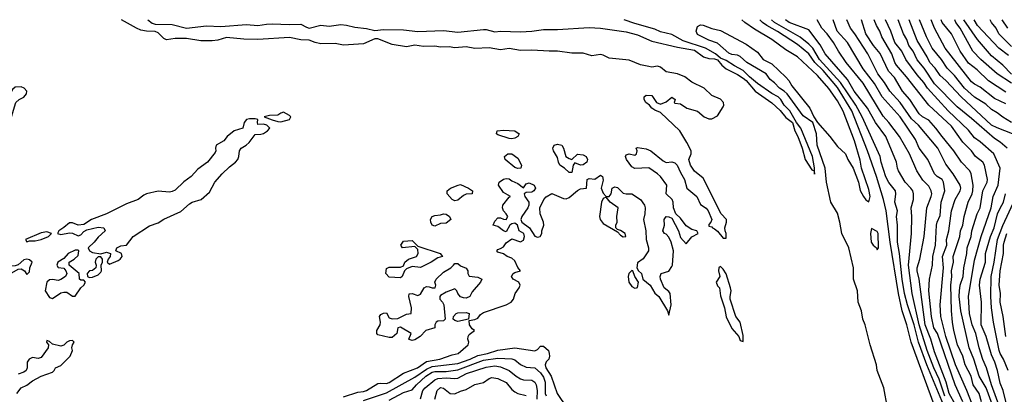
# Model space of a CAD drawing. Header units: metres. Extents: x -51132 to -49532, y -231222 to -229437.
# Tile 191 of 256: x -50766 to -50593, y -229502 to -229437. Entities that reach past the tile are written whole.
import ezdxf

# ---------------------------------------------------------------- set-up
doc = ezdxf.new("R2010")
doc.units = ezdxf.units.M
doc.layers.add('CONTOUR_INDEX', color=1, linetype='Continuous')
doc.layers.add('CONTOUR_INTER', color=3, linetype='Continuous')

msp = doc.modelspace()

# ---------------------------------------------------------------- linework, layer by layer
at = {"layer": 'CONTOUR_INDEX'}
for points, elevation in [([(-50613.78, -229504.76), (-50614.45, -229501.26), (-50615.58, -229498.26), (-50615.72, -229497.26), (-50616.82, -229493.76), (-50617.73, -229490.26), (-50618.12, -229489.26), (-50618.36, -229487.76), (-50618.92, -229486.26), (-50619.05, -229484.26), (-50619.76, -229482.26), (-50619.75, -229480.26), (-50620.55, -229476.76), (-50621.8, -229474.26), (-50622.13, -229472.26), (-50622.58, -229470.67), (-50623.7, -229468.76), (-50624.48, -229465.26), (-50624.74, -229462.76), (-50626.09, -229458.76), (-50626.22, -229456.76), (-50626.85, -229454.76), (-50628.58, -229453.62), (-50631.4, -229449.76), (-50631.9, -229449.26), (-50632.72, -229448.76), (-50633.58, -229447.82), (-50634.34, -229447.26), (-50635.08, -229446.26), (-50638.44, -229444.26), (-50639.58, -229443.21), (-50640.08, -229442.99), (-50641.08, -229442.84), (-50641.58, -229442.6), (-50643.58, -229440.9), (-50645.08, -229440.34), (-50647.08, -229439.33), (-50647.31, -229438.76), (-50647.08, -229437.93), (-50646.58, -229437.68), (-50646.08, -229437.71), (-50644.58, -229438.31), (-50643.08, -229438.64), (-50638.58, -229441.03), (-50636.58, -229442.46), (-50635.58, -229443.73), (-50634.08, -229444.47), (-50631.58, -229446.85), (-50631.08, -229447.43), (-50630.58, -229448.33), (-50627.38, -229452.26), (-50626.68, -229453.76), (-50626.06, -229454.76), (-50623.88, -229457.26), (-50622.58, -229458.98), (-50621.16, -229460.26), (-50620.74, -229461.26), (-50619.8, -229462.76), (-50618.89, -229465.26), (-50618.58, -229466.68), (-50618.02, -229467.76), (-50617.58, -229468.32), (-50617.08, -229468.69), (-50616.86, -229467.76), (-50617.08, -229466.5), (-50618.34, -229462.76), (-50618.58, -229461.4), (-50619.58, -229458.01), (-50621.58, -229452.79), (-50622.58, -229450.96), (-50624.08, -229448.82), (-50626.08, -229446.57), (-50629.58, -229443.26), (-50631.58, -229442.02), (-50634.05, -229440.26), (-50637.08, -229438.44), (-50638.79, -229437.26), (-50639.29, -229436.76)], 10), ([(-50600.6, -229503.76), (-50601.97, -229500.76), (-50605.04, -229491.76), (-50605.68, -229490.76), (-50606.08, -229488.8), (-50606.53, -229484.26), (-50606.45, -229482.26), (-50605.91, -229479.76), (-50605.83, -229478.26), (-50605.37, -229476.26), (-50605.2, -229472.76), (-50605.1, -229472.26), (-50604.58, -229471.08), (-50604.37, -229468.76), (-50603.75, -229466.76), (-50603.96, -229465.26), (-50604.22, -229464.76), (-50605.08, -229464.24), (-50605.55, -229463.76), (-50606.76, -229461.26), (-50608.24, -229459.26), (-50608.92, -229457.76), (-50611.58, -229453.79), (-50614.71, -229450.26), (-50616.08, -229447.94), (-50618.08, -229445.39), (-50620.82, -229440.76), (-50622.59, -229438.76), (-50623.32, -229436.76)], 15), ([(-50592.83, -229459.26), (-50594.08, -229458.21), (-50595.08, -229457.59), (-50599.08, -229454.05), (-50601.58, -229452.06), (-50605.58, -229448), (-50607.4, -229445.26), (-50608.58, -229443.78), (-50609.32, -229442.26), (-50610.07, -229441.26), (-50610.44, -229440.26), (-50611.02, -229439.26), (-50611.93, -229436.76)], 20), ([(-50592.08, -229447.88), (-50594.58, -229446.23), (-50597.46, -229443.76), (-50598.83, -229442.26), (-50601.04, -229438.26), (-50601.8, -229437.26), (-50602, -229436.76)], 25), ([(-50592.3, -229506.76), (-50593.51, -229501.76), (-50594.08, -229500.49), (-50594.52, -229498.26), (-50595.01, -229496.76), (-50595.58, -229495.5), (-50596.54, -229492.26), (-50597.39, -229490.26), (-50597.36, -229486.26), (-50597.67, -229483.26), (-50597.54, -229482.26), (-50596.65, -229479.26), (-50596.66, -229477.76), (-50595.74, -229474.76), (-50595.14, -229473.26), (-50594.5, -229470.76), (-50594.08, -229469.77), (-50593.47, -229468.76), (-50593.13, -229467.26)], 20), ([(-50616.58, -229473.35), (-50616.79, -229474.26), (-50616.65, -229475.76), (-50616.3, -229476.26), (-50615.73, -229476.76), (-50615.58, -229477.08), (-50615.36, -229476.76), (-50615.45, -229474.26), (-50615.58, -229473.87), (-50616.58, -229473.35)], 10), ([(-50705.58, -229503.5), (-50701.58, -229502.16), (-50696.58, -229499.44), (-50694.58, -229498), (-50693.58, -229497.54), (-50689.08, -229497.04), (-50686.9, -229496.26), (-50685.58, -229495.63), (-50683.86, -229495.26), (-50682.08, -229494.7), (-50679.08, -229494.29), (-50675.58, -229494.78), (-50675.08, -229494.57), (-50674.58, -229493.98), (-50674.08, -229493.97), (-50673.21, -229494.76), (-50673.04, -229495.26), (-50673.01, -229495.76), (-50673.15, -229496.26), (-50673.58, -229496.71), (-50673.75, -229497.26), (-50673.62, -229497.76), (-50672.72, -229499.26), (-50671.65, -229502.26), (-50669.96, -229504.76)], 10)]:
    msp.add_lwpolyline(points, dxfattribs=dict(at, elevation=elevation))
at = {"layer": 'CONTOUR_INTER'}
for points, elevation in [([(-50709.08, -229502.85), (-50706.58, -229502.07), (-50705.58, -229501.95), (-50705.09, -229501.76), (-50703.08, -229500.55), (-50702.58, -229500.46), (-50701.58, -229500.54), (-50701.08, -229500.36), (-50698.58, -229498.74), (-50696.14, -229497.76), (-50694.58, -229496.65), (-50692.23, -229496.26), (-50690.08, -229495.51), (-50688.98, -229495.26), (-50687.28, -229493.76), (-50687.16, -229493.26), (-50687.32, -229492.76), (-50687.28, -229492.26), (-50687.08, -229491.94), (-50686.17, -229491.26), (-50686.58, -229490.96), (-50687, -229490.26), (-50687.08, -229489.51), (-50686.08, -229489.31), (-50685.58, -229489.09), (-50685.08, -229488.42), (-50684.58, -229488.08), (-50680.62, -229486.76), (-50679.74, -229486.26), (-50679.31, -229485.76), (-50679.03, -229484.76), (-50678.34, -229483.76), (-50678.17, -229483.26), (-50678.4, -229482.76), (-50679.36, -229482.26), (-50679.64, -229481.76), (-50679.36, -229481.26), (-50679.08, -229481.07), (-50678.07, -229480.76), (-50678.58, -229480.17), (-50679.08, -229479), (-50679.58, -229478.53), (-50680.44, -229478.26), (-50681.08, -229477.8), (-50682.08, -229477.52), (-50682.24, -229477.26), (-50682.08, -229477.01), (-50681.58, -229476.89), (-50681.08, -229476.56), (-50680.58, -229475.89), (-50679.58, -229475.16), (-50678.08, -229475.69), (-50677.58, -229475.39), (-50677.37, -229474.76), (-50677.5, -229474.26), (-50678.32, -229473.76), (-50678.63, -229472.76), (-50679.08, -229472.45), (-50679.58, -229472.52), (-50679.95, -229472.76), (-50680.58, -229473.92), (-50681.08, -229473.79), (-50682.08, -229473.03), (-50682.86, -229472.76), (-50682.58, -229472.09), (-50682.08, -229471.47), (-50681.58, -229471.47), (-50681.08, -229471.72), (-50680.58, -229471.77), (-50680.31, -229471.26), (-50680.58, -229470.76), (-50681.07, -229470.26), (-50681.25, -229469.76), (-50681.17, -229469.26), (-50680.08, -229467.84), (-50679.83, -229467.76), (-50681.08, -229467.06), (-50681.94, -229465.76), (-50681.82, -229465.26), (-50681.08, -229464.72), (-50680.58, -229464.57), (-50680.08, -229464.63), (-50679.58, -229465.03), (-50678.58, -229465.47), (-50677.58, -229466.22), (-50677.08, -229465.53), (-50676.58, -229465.37), (-50675.72, -229465.76), (-50675.47, -229466.26), (-50675.74, -229466.76), (-50676.08, -229466.97), (-50677.08, -229467.07), (-50677.42, -229467.26), (-50677.3, -229467.76), (-50676.62, -229468.76), (-50676.62, -229469.26), (-50676.81, -229469.76), (-50677.87, -229471.26), (-50678.04, -229471.76), (-50677.84, -229472.26), (-50676.51, -229473.26), (-50675.58, -229474.7), (-50675.08, -229474.89), (-50674.66, -229474.76), (-50674.35, -229474.26), (-50674.33, -229473.76), (-50674.02, -229472.76), (-50674.08, -229472.26), (-50674.66, -229470.76), (-50674.72, -229469.76), (-50673.97, -229468.26), (-50673.58, -229467.8), (-50672.58, -229467.25), (-50670.58, -229468.11), (-50670.08, -229468.18), (-50669.58, -229467.95), (-50668.08, -229466.69), (-50667.58, -229466.41), (-50666.52, -229466.26), (-50666.41, -229464.76), (-50666.08, -229464.59), (-50665.08, -229464.7), (-50664.08, -229463.99), (-50663.75, -229464.26), (-50663.58, -229464.88), (-50663.98, -229466.26), (-50663.58, -229467.18), (-50663.08, -229467.72), (-50662.58, -229467.73), (-50662.2, -229467.26), (-50662.05, -229466.26), (-50661.58, -229466.04), (-50661.08, -229466.16), (-50660.08, -229467.19), (-50659.58, -229467.3), (-50658.58, -229467.26), (-50657.08, -229468.28), (-50656.36, -229469.26), (-50656.22, -229469.76), (-50656.28, -229470.76), (-50656.53, -229471.76), (-50656.16, -229473.76), (-50656.07, -229475.26), (-50655.64, -229476.76), (-50655.66, -229477.26), (-50656.58, -229478.7), (-50657.58, -229479.4), (-50657.72, -229480.26), (-50657.44, -229480.76), (-50656.91, -229481.26), (-50656.63, -229482.26), (-50655.38, -229483.26), (-50654.58, -229484.71), (-50653.87, -229485.26), (-50652.35, -229487.76), (-50652.08, -229488.52), (-50651.72, -229486.76), (-50651.88, -229484.76), (-50652.08, -229484.4), (-50652.91, -229483.76), (-50653.54, -229482.26), (-50653.62, -229481.76), (-50653.45, -229481.26), (-50652.08, -229480.85), (-50651.58, -229480.04), (-50651.47, -229479.76), (-50651.31, -229477.26), (-50651.69, -229475.76), (-50652.08, -229474.9), (-50652.58, -229474.35), (-50652.87, -229474.26), (-50653.15, -229473.76), (-50652.89, -229472.76), (-50652.9, -229471.76), (-50652.58, -229471.28), (-50652.08, -229471.3), (-50651.58, -229471.57), (-50650.43, -229473.76), (-50650.08, -229474.95), (-50649.08, -229476.05), (-50648.08, -229474.8), (-50646.95, -229474.26), (-50647.22, -229473.76), (-50648.08, -229473.54), (-50649.08, -229472.9), (-50650.08, -229471.55), (-50650.85, -229470.76), (-50651.26, -229469.76), (-50651.32, -229468.76), (-50651.53, -229468.26), (-50652.55, -229467.26), (-50652.45, -229465.76), (-50653.58, -229464.23), (-50654.08, -229463.75), (-50655.58, -229462.74), (-50658.08, -229462.84), (-50658.58, -229462.55), (-50659.51, -229461.26), (-50659.72, -229460.76), (-50659.58, -229460.43), (-50659.08, -229460.26), (-50658.08, -229460.5), (-50657.78, -229460.26), (-50657.65, -229459.76), (-50657.82, -229459.26), (-50657.58, -229459.17), (-50656.08, -229459.41), (-50655.23, -229459.76), (-50653.08, -229461.5), (-50652.58, -229461.77), (-50651.58, -229461.7), (-50651.08, -229461.86), (-50650.64, -229462.26), (-50650.08, -229463.54), (-50649.33, -229464.76), (-50648.93, -229466.26), (-50647.2, -229467.76), (-50646.58, -229469.16), (-50645.58, -229469.77), (-50645.24, -229470.26), (-50644.57, -229471.76), (-50644.73, -229472.26), (-50645.08, -229472.64), (-50645.08, -229472.96), (-50644.58, -229473.06), (-50644.46, -229473.26), (-50644.08, -229473.39), (-50643.58, -229473.81), (-50642.58, -229475.08), (-50642.08, -229475.04), (-50642.08, -229474.26), (-50642.26, -229473.76), (-50642.29, -229473.26), (-50641.99, -229472.26), (-50642.01, -229471.76), (-50642.94, -229470.76), (-50646.08, -229464.53), (-50647.58, -229463.3), (-50648.28, -229462.26), (-50648.57, -229461.26), (-50648.21, -229460.26), (-50648.21, -229459.76), (-50648.94, -229458.26), (-50650.15, -229456.26), (-50653.58, -229453.02), (-50654.58, -229452.63), (-50655.08, -229452.29), (-50655.46, -229451.76), (-50656.12, -229451.26), (-50656.42, -229450.76), (-50656.44, -229450.26), (-50656.08, -229450.01), (-50655.08, -229450.02), (-50654.28, -229451.26), (-50653.58, -229451.58), (-50652.58, -229451.18), (-50651.58, -229450.32), (-50651.01, -229450.76), (-50651.15, -229451.26), (-50651.08, -229451.39), (-50650.08, -229451.53), (-50648.97, -229452.26), (-50647.08, -229452.82), (-50645.93, -229453.76), (-50645.08, -229454.15), (-50644.58, -229454.11), (-50643.58, -229453.6), (-50642.58, -229452.05), (-50642.45, -229451.76), (-50642.53, -229451.26), (-50643.08, -229450.71), (-50644.58, -229450.05), (-50645.93, -229448.76), (-50648.08, -229447.73), (-50649.28, -229446.76), (-50650.58, -229446.25), (-50652.58, -229445.9), (-50653.58, -229445.1), (-50654.08, -229444.92), (-50655.08, -229445.06), (-50655.58, -229444.98), (-50657.08, -229444.67), (-50659.08, -229443.88), (-50662.58, -229443.5), (-50663.58, -229442.96), (-50664.08, -229442.89), (-50665.58, -229443.08), (-50667.08, -229442.65), (-50669.08, -229442.64), (-50671.58, -229442.27), (-50673.08, -229442.3), (-50676.08, -229442.1), (-50678.08, -229442.18), (-50680.08, -229441.83), (-50681.58, -229442.03), (-50683.58, -229441.71), (-50686.08, -229441.81), (-50687.58, -229441.5), (-50689.58, -229441.68), (-50690.58, -229441.54), (-50692.08, -229441.55), (-50693.08, -229441.39), (-50695.08, -229441.47), (-50696.58, -229441.2), (-50698.08, -229441.52), (-50700.58, -229441.08), (-50703.08, -229440.1), (-50703.58, -229440.14), (-50705.58, -229441.01), (-50709.08, -229441.24), (-50710.58, -229440.95), (-50713.08, -229440.98), (-50714.07, -229440.76), (-50715.08, -229440.34), (-50716.58, -229440.28), (-50718.58, -229439.91), (-50724.08, -229440.24), (-50726.58, -229440.2), (-50729.58, -229439.9), (-50731.08, -229440.37), (-50732.08, -229440.45), (-50734.08, -229440.44), (-50736.58, -229440.03), (-50738.58, -229440.04), (-50740.08, -229440.27), (-50740.58, -229440.07), (-50741.58, -229439.05), (-50742.08, -229438.83), (-50743.58, -229438.8), (-50744.58, -229438.6), (-50745.38, -229438.26), (-50747.96, -229436.76)], 9), ([(-50743.38, -229436.76), (-50742.58, -229437.38), (-50742.08, -229437.57), (-50739.08, -229437.63), (-50736.58, -229438.23), (-50733.08, -229437.86), (-50730.58, -229437.97), (-50726.08, -229437.59), (-50724.08, -229437.79), (-50722.58, -229437.52), (-50721.58, -229437.47), (-50718.58, -229437.63), (-50716.58, -229437.56), (-50715.58, -229438.1), (-50715.08, -229438.23), (-50713.08, -229437.73), (-50711.58, -229437.91), (-50709.58, -229437.62), (-50708.58, -229437.71), (-50707.08, -229438.09), (-50705.08, -229438.3), (-50703.58, -229438.66), (-50702.08, -229438.47), (-50698.58, -229438.52), (-50696.08, -229438.83), (-50691.58, -229438.65), (-50689.08, -229438.92), (-50684.58, -229438.5), (-50684.08, -229438.5), (-50682.58, -229438.88), (-50681.58, -229438.79), (-50678.08, -229438.86), (-50676.08, -229438.79), (-50674.08, -229438.49), (-50671.58, -229438.46), (-50666.08, -229438.12), (-50664.08, -229438.24), (-50659.58, -229438.89), (-50657.58, -229439.44), (-50655.08, -229440.5), (-50650.58, -229441.57), (-50647.58, -229442.12), (-50646.02, -229443.26), (-50645.08, -229443.57), (-50644.08, -229443.61), (-50643.58, -229443.77), (-50642.79, -229444.76), (-50642.08, -229445.39), (-50640.08, -229446.37), (-50639.08, -229447.02), (-50638.58, -229447.43), (-50636.99, -229449.26), (-50634.08, -229451.34), (-50632.58, -229452.66), (-50631.58, -229453.88), (-50630.45, -229454.76), (-50630.01, -229456.26), (-50629.49, -229457.26), (-50628.77, -229459.26), (-50628.2, -229461.26), (-50627.08, -229463.09), (-50626.62, -229463.26), (-50626.58, -229463.85), (-50626.58, -229462.73), (-50626.96, -229460.76), (-50628.97, -229455.76), (-50629.72, -229454.76), (-50630.9, -229452.76), (-50631.91, -229451.76), (-50632.47, -229450.76), (-50632.96, -229450.26), (-50634.08, -229449.7), (-50636.58, -229447.93), (-50637.99, -229446.76), (-50639.08, -229445.66), (-50640.58, -229444.87), (-50642.08, -229443.89), (-50643.08, -229443.51), (-50643.94, -229442.76), (-50645.7, -229441.76), (-50649.58, -229440.45), (-50651.58, -229439.36), (-50653.58, -229438.86), (-50654.58, -229438.43), (-50658.08, -229437.45), (-50659.92, -229436.76)], 9), ([(-50605.62, -229504.26), (-50609.63, -229493.26), (-50610.4, -229490.26), (-50611.21, -229487.76), (-50611.87, -229484.76), (-50613.33, -229475.76), (-50614.04, -229470.26), (-50614.49, -229468.26), (-50615.72, -229464.26), (-50617.3, -229459.76), (-50620.03, -229452.76), (-50622.58, -229448.64), (-50625.08, -229445.68), (-50626.5, -229444.26), (-50627.58, -229442.76), (-50629.58, -229441.13), (-50633.08, -229438.81), (-50634.93, -229437.76), (-50635.67, -229437.26), (-50636.14, -229436.76)], 11), ([(-50601.07, -229511.26), (-50606.88, -229497.26), (-50608.34, -229493.26), (-50609.15, -229490.26), (-50610.28, -229486.76), (-50610.81, -229484.76), (-50611.24, -229482.26), (-50611.71, -229477.76), (-50612.05, -229475.76), (-50612.05, -229472.76), (-50612.2, -229471.26), (-50612.07, -229470.26), (-50612.52, -229468.76), (-50612.32, -229467.26), (-50612.37, -229466.76), (-50613.58, -229465.28), (-50614.08, -229464.28), (-50614.91, -229461.76), (-50615.11, -229460.76), (-50618.23, -229453.76), (-50619.35, -229451.76), (-50622.06, -229447.76), (-50625.72, -229443.76), (-50626.89, -229441.76), (-50627.58, -229441.06), (-50629.08, -229439.82), (-50633.58, -229437.28), (-50634.11, -229436.76)], 12), ([(-50603.75, -229502.76), (-50604.73, -229499.76), (-50605.68, -229497.76), (-50606.84, -229494.76), (-50608.25, -229490.26), (-50609.47, -229484.76), (-50610.13, -229479.76), (-50609.6, -229474.26), (-50609.52, -229471.26), (-50609.64, -229469.76), (-50609.23, -229468.26), (-50609.22, -229467.26), (-50609.35, -229466.76), (-50609.69, -229466.26), (-50610.72, -229465.26), (-50611.85, -229463.26), (-50612.06, -229462.76), (-50612.21, -229461.76), (-50614.1, -229457.26), (-50615.91, -229454.76), (-50617.28, -229452.26), (-50619.66, -229449.26), (-50620.78, -229447.26), (-50624.71, -229442.76), (-50625.58, -229441.19), (-50627.58, -229438.53), (-50631.05, -229437.26), (-50631.64, -229436.76)], 13), ([(-50601.88, -229504.26), (-50603, -229502.26), (-50603.5, -229500.26), (-50605.58, -229494.95), (-50606.22, -229492.76), (-50607.19, -229490.26), (-50608.24, -229482.26), (-50608.62, -229480.76), (-50608.58, -229480.26), (-50608.11, -229478.76), (-50607.35, -229474.76), (-50606.89, -229469.76), (-50606.14, -229467.76), (-50606.04, -229467.26), (-50606.12, -229466.76), (-50606.58, -229465.93), (-50607.58, -229464.88), (-50608.65, -229463.26), (-50609.95, -229460.26), (-50611.7, -229457.26), (-50613.59, -229454.76), (-50614.58, -229453.66), (-50618.08, -229447.86), (-50621.03, -229444.26), (-50622.41, -229442.26), (-50623.28, -229440.76), (-50624.36, -229439.26), (-50625.29, -229438.26), (-50626.13, -229436.76)], 14), ([(-50598.14, -229506.26), (-50599.9, -229501.76), (-50601.89, -229497.26), (-50603.58, -229492.26), (-50604.46, -229488.76), (-50604.55, -229486.76), (-50603.97, -229480.26), (-50604.17, -229478.26), (-50603.42, -229476.26), (-50603.48, -229475.26), (-50603.04, -229473.76), (-50602.59, -229470.26), (-50601.92, -229468.26), (-50601.08, -229466.76), (-50600.95, -229466.26), (-50601.05, -229465.76), (-50602.27, -229463.76), (-50603.58, -229462.07), (-50604.96, -229459.26), (-50608.37, -229455.26), (-50609.58, -229454.11), (-50611.59, -229451.26), (-50613.39, -229449.26), (-50614.31, -229447.76), (-50615.5, -229446.26), (-50617.23, -229442.76), (-50619.5, -229439.26), (-50620.3, -229438.26), (-50620.95, -229436.76)], 16), ([(-50597.34, -229503.76), (-50597.75, -229502.26), (-50598.8, -229500.76), (-50599.14, -229499.26), (-50600.18, -229497.26), (-50600.59, -229495.76), (-50601.52, -229493.76), (-50602.19, -229491.26), (-50602.41, -229489.76), (-50602.61, -229487.76), (-50602.7, -229483.26), (-50602.52, -229481.76), (-50602.56, -229480.76), (-50602.24, -229479.26), (-50602.31, -229478.26), (-50601.13, -229474.76), (-50601, -229473.76), (-50600.63, -229472.76), (-50600.39, -229471.26), (-50599.68, -229468.76), (-50598.96, -229467.26), (-50598.85, -229466.76), (-50598.77, -229465.76), (-50599.17, -229463.76), (-50599.39, -229463.26), (-50600.86, -229461.76), (-50602.16, -229459.76), (-50604.25, -229457.26), (-50605.31, -229455.76), (-50606.58, -229454.35), (-50607.66, -229453.76), (-50608.24, -229453.26), (-50609.9, -229450.76), (-50611.16, -229449.26), (-50612.58, -229446.9), (-50613.65, -229445.76), (-50615.08, -229442.66), (-50616.23, -229441.26), (-50617.58, -229439.26), (-50618.38, -229436.76)], 17), ([(-50593.76, -229508.76), (-50596.53, -229501.26), (-50597.73, -229499.26), (-50598.66, -229496.26), (-50599.49, -229494.26), (-50600.95, -229487.76), (-50601.22, -229485.26), (-50601.2, -229484.26), (-50601.06, -229483.26), (-50600.56, -229481.76), (-50600.44, -229480.26), (-50599.91, -229477.76), (-50599.87, -229476.76), (-50599.15, -229474.76), (-50599.03, -229473.76), (-50598.07, -229470.76), (-50597.56, -229469.76), (-50597.07, -229466.76), (-50596.35, -229465.26), (-50596.29, -229464.76), (-50596.78, -229462.26), (-50597.08, -229461.76), (-50598.37, -229460.76), (-50599.08, -229459.73), (-50600.58, -229458.24), (-50602.58, -229455.43), (-50606.57, -229451.76), (-50610.46, -229446.76), (-50612.2, -229444.76), (-50612.52, -229444.26), (-50613.04, -229442.76), (-50614.81, -229439.76), (-50615.16, -229438.76), (-50615.75, -229437.76), (-50616.13, -229436.76)], 18), ([(-50593.58, -229506.17), (-50595.6, -229500.76), (-50596.46, -229497.76), (-50597.08, -229496.32), (-50597.74, -229494.26), (-50598.33, -229491.76), (-50598.94, -229490.26), (-50599.46, -229488.26), (-50599.59, -229485.26), (-50598.58, -229478.9), (-50597.41, -229474.76), (-50595.63, -229469.76), (-50595.28, -229467.76), (-50594.39, -229465.76), (-50594.05, -229462.76), (-50595.19, -229460.26), (-50597.58, -229458.14), (-50598.58, -229457.44), (-50599.58, -229456.13), (-50603.15, -229452.76), (-50606.8, -229448.76), (-50607.43, -229447.76), (-50608.58, -229446.43), (-50610.58, -229443.76), (-50611.29, -229442.26), (-50612.52, -229440.76), (-50613.21, -229438.76), (-50614.12, -229436.76)], 19), ([(-50591.93, -229456.76), (-50594.58, -229455.73), (-50595.58, -229455.22), (-50600.92, -229450.26), (-50603.58, -229447.43), (-50604.58, -229446.57), (-50605.42, -229445.26), (-50606.37, -229444.26), (-50606.83, -229443.26), (-50608.58, -229440.39), (-50610.03, -229436.76)], 21), ([(-50592.09, -229454.76), (-50593.58, -229453.86), (-50594.58, -229453.07), (-50595.58, -229452.48), (-50596.58, -229451.55), (-50598.58, -229450.33), (-50600.31, -229448.76), (-50602.08, -229446.56), (-50603.34, -229445.26), (-50604.36, -229443.76), (-50605.98, -229441.76), (-50606.99, -229439.76), (-50608.2, -229436.76)], 22), ([(-50593.08, -229451.51), (-50595.08, -229450.59), (-50597.58, -229448.6), (-50598.58, -229448.07), (-50599.08, -229447.63), (-50603.7, -229441.76), (-50605.58, -229438.25), (-50606.15, -229436.76)], 23), ([(-50593.08, -229449.44), (-50596.08, -229447.46), (-50598.08, -229445.56), (-50599.58, -229444.36), (-50601.05, -229442.26), (-50602.58, -229439.26), (-50604.2, -229437.26), (-50604.41, -229436.76)], 24), ([(-50592.08, -229446.28), (-50593.58, -229444.71), (-50595.58, -229443.12), (-50598.06, -229440.26), (-50600.44, -229436.76)], 26), ([(-50592.58, -229443.05), (-50594.31, -229441.76), (-50598.02, -229437.76), (-50598.64, -229436.76)], 27), ([(-50592.08, -229441.45), (-50594.28, -229439.26), (-50594.75, -229438.26), (-50595.59, -229437.26), (-50595.81, -229436.76)], 28), ([(-50592.73, -229438.26), (-50593.74, -229436.76)], 29), ([(-50766.58, -229448.56), (-50767.08, -229449.01), (-50767.52, -229449.76), (-50767.37, -229450.76), (-50767.58, -229450.96), (-50769.08, -229451.45), (-50769.53, -229451.76), (-50769.61, -229452.26), (-50769.47, -229452.76), (-50769.08, -229453.24), (-50768.08, -229453.88), (-50767.26, -229453.76), (-50766.5, -229451.26), (-50765.88, -229450.76), (-50765.08, -229450.35), (-50764.63, -229449.76), (-50764.56, -229449.26), (-50765.02, -229448.76), (-50765.58, -229448.53), (-50766.58, -229448.56)], 8), ([(-50720.08, -229453.15), (-50720.58, -229453.49), (-50722.08, -229453.55), (-50722.96, -229453.76), (-50721.58, -229454.33), (-50720.58, -229454.59), (-50720.08, -229454.65), (-50718.55, -229454.26), (-50718.34, -229453.76), (-50718.58, -229453.54), (-50719.58, -229452.97), (-50720.08, -229453.15)], 8), ([(-50725.58, -229454.15), (-50726.08, -229454.27), (-50726.49, -229454.76), (-50726.75, -229455.76), (-50728.23, -229456.26), (-50729.46, -229457.26), (-50730.08, -229458.02), (-50731.38, -229458.76), (-50731.52, -229459.26), (-50731.45, -229459.76), (-50731.58, -229460.01), (-50732.94, -229461.76), (-50734.58, -229462.96), (-50735.75, -229464.26), (-50737.08, -229465.15), (-50738.58, -229466.63), (-50739.08, -229466.89), (-50739.58, -229466.97), (-50741.58, -229466.83), (-50743.58, -229467.27), (-50744.08, -229467.49), (-50745.06, -229468.26), (-50747.08, -229469.06), (-50750.58, -229470.79), (-50753.23, -229471.76), (-50754.58, -229472.63), (-50755.58, -229472.76), (-50756.58, -229472.38), (-50757.08, -229472.36), (-50758.08, -229473.2), (-50758.98, -229473.76), (-50759.22, -229474.26), (-50758.58, -229474.38), (-50757.08, -229474.09), (-50756.58, -229474.18), (-50755.58, -229474.63), (-50755.08, -229474.44), (-50754.58, -229473.87), (-50754.08, -229473.59), (-50752.08, -229473.15), (-50751.07, -229473.26), (-50750.87, -229473.76), (-50752.08, -229474.85), (-50752.76, -229475.76), (-50753.82, -229476.76), (-50753.58, -229477.26), (-50753.08, -229477.55), (-50751.58, -229477.77), (-50750.58, -229477.5), (-50749.9, -229477.76), (-50749.95, -229478.26), (-50750.32, -229478.76), (-50750.47, -229479.26), (-50750.08, -229479.58), (-50748.58, -229478.99), (-50748.21, -229478.76), (-50747.84, -229478.26), (-50747.96, -229477.76), (-50748.95, -229477.26), (-50748.8, -229476.76), (-50748.08, -229476.38), (-50747.08, -229476.29), (-50745.93, -229474.76), (-50743.08, -229472.9), (-50741.58, -229472.35), (-50740.58, -229471.73), (-50737.58, -229470.35), (-50736.08, -229469.03), (-50735.58, -229468.75), (-50734.03, -229468.26), (-50732.58, -229467), (-50731.62, -229465.26), (-50730.37, -229463.76), (-50729.08, -229462.53), (-50728.02, -229461.76), (-50727.59, -229461.26), (-50727.4, -229460.76), (-50727.32, -229459.76), (-50726.99, -229459.26), (-50726.15, -229458.76), (-50725.62, -229458.26), (-50724.58, -229456.89), (-50723.58, -229456.85), (-50723.08, -229456.68), (-50722.38, -229456.26), (-50721.98, -229455.76), (-50722.54, -229455.26), (-50723.08, -229455.08), (-50724.08, -229455.11), (-50724.17, -229454.76), (-50724.08, -229454.25), (-50724.58, -229454.11), (-50725.58, -229454.15)], 8), ([(-50682.16, -229456.26), (-50681.08, -229456.13), (-50679.08, -229456.26), (-50678.31, -229456.76), (-50678.56, -229457.26), (-50679.08, -229457.54), (-50679.58, -229457.66), (-50680.08, -229457.6), (-50682.08, -229456.96), (-50682.31, -229456.76), (-50682.16, -229456.26)], 9), ([(-50672.16, -229458.76), (-50671.58, -229458.56), (-50670.85, -229458.76), (-50670.55, -229459.26), (-50670.14, -229460.76), (-50669.58, -229461.1), (-50669.08, -229461.24), (-50668.08, -229460.33), (-50667.08, -229460.43), (-50666.57, -229460.76), (-50666.37, -229461.26), (-50666.48, -229461.76), (-50667.08, -229462.22), (-50667.58, -229462.23), (-50668.58, -229461.82), (-50668.87, -229462.26), (-50669.08, -229463.53), (-50669.58, -229463.55), (-50670.37, -229462.76), (-50671.19, -229462.26), (-50671.43, -229461.76), (-50671.58, -229460.91), (-50672.32, -229459.76), (-50672.41, -229459.26), (-50672.16, -229458.76)], 9), ([(-50680.28, -229460.26), (-50679.58, -229460.29), (-50678.58, -229461.03), (-50677.9, -229462.26), (-50678.02, -229462.76), (-50678.58, -229462.85), (-50679.08, -229462.65), (-50680.78, -229461.26), (-50680.87, -229460.76), (-50680.28, -229460.26)], 9), ([(-50689.02, -229465.76), (-50688.58, -229465.67), (-50687.2, -229466.26), (-50686.52, -229466.76), (-50686.57, -229467.26), (-50687.58, -229467.36), (-50688.08, -229467.6), (-50689.08, -229468.41), (-50689.58, -229468.48), (-50690.08, -229468.26), (-50690.95, -229467.26), (-50690.95, -229466.76), (-50690.32, -229466.26), (-50689.02, -229465.76)], 9), ([(-50592.68, -229498.26), (-50593.47, -229496.26), (-50594.08, -229495.26), (-50594.23, -229494.76), (-50595.24, -229489.76), (-50595.58, -229487.26), (-50595.71, -229485.26), (-50595.66, -229481.76), (-50595.09, -229479.26), (-50594.5, -229475.26), (-50593.58, -229472.84), (-50591.02, -229467.26)], 21), ([(-50663.58, -229468.11), (-50663.91, -229468.76), (-50664.27, -229471.26), (-50664.14, -229471.76), (-50663.58, -229472.46), (-50661.08, -229473.95), (-50660.58, -229474.5), (-50660.08, -229474.79), (-50659.62, -229474.76), (-50659.75, -229474.26), (-50660.58, -229473.7), (-50661.08, -229473.56), (-50661.4, -229473.26), (-50661.39, -229472.76), (-50661.18, -229472.26), (-50661.24, -229471.26), (-50660.97, -229469.76), (-50662.39, -229468.76), (-50663.08, -229467.84), (-50663.58, -229468.11)], 9), ([(-50693.57, -229471.26), (-50693.08, -229471.06), (-50692.08, -229470.98), (-50691.58, -229470.8), (-50691.08, -229470.83), (-50690.5, -229471.26), (-50690.3, -229471.76), (-50691.08, -229472.4), (-50692.08, -229472.48), (-50693.08, -229472.97), (-50693.58, -229472.79), (-50693.81, -229472.26), (-50693.83, -229471.76), (-50693.57, -229471.26)], 9), ([(-50762.08, -229474.14), (-50764.8, -229475.26), (-50764.58, -229475.69), (-50764.08, -229475.49), (-50763.08, -229475.53), (-50762.08, -229475.31), (-50760.75, -229474.76), (-50760.26, -229474.26), (-50761.08, -229473.95), (-50762.08, -229474.14)], 8), ([(-50593.08, -229492.26), (-50593.52, -229488.76), (-50594.09, -229486.26), (-50594.02, -229484.76), (-50594.21, -229483.26), (-50594.06, -229480.76), (-50593.48, -229477.76), (-50593.48, -229476.26), (-50593.38, -229475.76), (-50592.9, -229474.26)], 22), ([(-50698.72, -229475.76), (-50698.58, -229475.6), (-50697.08, -229475.48), (-50696.08, -229476.45), (-50692.13, -229477.76), (-50691.74, -229478.26), (-50692.58, -229478.48), (-50693.76, -229479.26), (-50695.58, -229480.18), (-50697.08, -229480.03), (-50698.08, -229480.42), (-50698.4, -229480.76), (-50698.79, -229481.76), (-50699.08, -229482), (-50701.08, -229481.87), (-50701.65, -229481.26), (-50701.58, -229480.34), (-50701.08, -229480.15), (-50699.08, -229480.11), (-50698.58, -229479.88), (-50698.33, -229479.26), (-50697.68, -229478.76), (-50696.32, -229478.26), (-50695.99, -229477.76), (-50696.08, -229477.05), (-50696.58, -229476.51), (-50698.75, -229476.76), (-50699.06, -229476.26), (-50698.72, -229475.76)], 9), ([(-50756.08, -229477.18), (-50757.34, -229477.76), (-50758.08, -229478.59), (-50759.16, -229479.26), (-50759.31, -229479.76), (-50759.08, -229480.17), (-50758.08, -229480.33), (-50757.72, -229480.76), (-50757.58, -229481.26), (-50757.77, -229481.76), (-50758.58, -229482.29), (-50759.08, -229482.46), (-50760.08, -229482.3), (-50760.58, -229482.35), (-50761.08, -229482.76), (-50761.38, -229484.26), (-50760.58, -229485.44), (-50760.08, -229485.64), (-50758.58, -229484.64), (-50758.08, -229484.5), (-50757.58, -229484.51), (-50756.58, -229485.19), (-50756.08, -229485.24), (-50755.12, -229483.76), (-50754.56, -229483.26), (-50754.29, -229482.76), (-50754.58, -229482.4), (-50755.08, -229482.39), (-50755.32, -229482.26), (-50755.37, -229481.26), (-50757.12, -229479.76), (-50757.16, -229479.26), (-50756.26, -229478.76), (-50755.58, -229478.1), (-50755.43, -229477.26), (-50755.58, -229477.13), (-50756.08, -229477.18)], 8), ([(-50764.58, -229478.75), (-50765.08, -229478.85), (-50766.08, -229479.71), (-50766.58, -229479.89), (-50768.58, -229479.95), (-50770.08, -229480.49), (-50770.5, -229480.76), (-50770.08, -229481.39), (-50768.58, -229481.61), (-50768.08, -229481.56), (-50767.58, -229481.34), (-50766.08, -229480.46), (-50765.58, -229480.4), (-50764.96, -229480.76), (-50764.58, -229481.39), (-50764.08, -229480.94), (-50764.05, -229480.26), (-50763.63, -229479.26), (-50764.08, -229478.83), (-50764.58, -229478.75)], 8), ([(-50752.08, -229478.34), (-50752.48, -229478.76), (-50752.58, -229479.26), (-50752.41, -229479.76), (-50752.45, -229480.26), (-50753.08, -229480.72), (-50753.58, -229480.77), (-50754.02, -229481.26), (-50753.91, -229481.76), (-50753.58, -229481.94), (-50753.08, -229481.89), (-50752.08, -229481.45), (-50751.58, -229481), (-50751.49, -229480.76), (-50751.52, -229479.76), (-50751.3, -229479.26), (-50751.32, -229478.76), (-50751.58, -229478.35), (-50752.08, -229478.34)], 8), ([(-50689.85, -229479.76), (-50689.58, -229479.48), (-50689.08, -229479.5), (-50688.58, -229479.92), (-50687.58, -229480.33), (-50687.31, -229480.76), (-50687.31, -229481.26), (-50687.08, -229481.72), (-50685.58, -229481.86), (-50684.88, -229482.26), (-50685.11, -229482.76), (-50686.58, -229484.48), (-50686.94, -229485.26), (-50687.58, -229485.55), (-50688.08, -229485.53), (-50688.58, -229485.32), (-50689.06, -229484.76), (-50689.22, -229484.26), (-50689.58, -229483.95), (-50691.08, -229484.54), (-50692.08, -229485.12), (-50692.23, -229485.26), (-50692.22, -229485.76), (-50691.74, -229486.26), (-50691.49, -229486.76), (-50691.28, -229489.26), (-50691.58, -229489.53), (-50692.58, -229489.6), (-50692.85, -229489.76), (-50693.1, -229490.26), (-50693.11, -229490.76), (-50694.68, -229491.26), (-50695.67, -229492.26), (-50696.58, -229492.89), (-50697.08, -229492.98), (-50697.58, -229492.83), (-50697.65, -229492.76), (-50697.21, -229491.76), (-50699.08, -229490.65), (-50699.59, -229490.76), (-50699.74, -229491.76), (-50700.58, -229492.45), (-50701.08, -229492.45), (-50703.08, -229491.99), (-50703.23, -229491.76), (-50703.23, -229491.26), (-50702.68, -229490.26), (-50702.59, -229489.76), (-50702.77, -229488.76), (-50702.58, -229488.44), (-50702.08, -229488.18), (-50701.58, -229488.12), (-50701.08, -229489.01), (-50700.58, -229489.2), (-50699.58, -229489.12), (-50698.08, -229488.35), (-50697.25, -229488.26), (-50697.16, -229487.26), (-50697.65, -229485.26), (-50697.58, -229484.83), (-50697.08, -229484.74), (-50696.08, -229485.09), (-50695.58, -229484.84), (-50694.97, -229483.76), (-50694.58, -229483.55), (-50694.08, -229483.57), (-50693.58, -229483.77), (-50693.01, -229483.76), (-50692.91, -229483.26), (-50693.07, -229482.76), (-50692.88, -229482.26), (-50691.58, -229481), (-50690.28, -229480.26), (-50689.85, -229479.76)], 9), ([(-50658.58, -229480.69), (-50659.1, -229481.26), (-50659.22, -229481.76), (-50659.11, -229482.76), (-50658.58, -229483.55), (-50658.08, -229483.82), (-50657.74, -229483.76), (-50657.58, -229483.7), (-50657.39, -229482.76), (-50658.07, -229481.76), (-50658.43, -229480.76), (-50658.58, -229480.69)], 9), ([(-50643.08, -229480.01), (-50643.36, -229480.26), (-50643.41, -229480.76), (-50643.19, -229481.76), (-50643.79, -229482.76), (-50643.58, -229483.43), (-50643.22, -229483.76), (-50643.08, -229485.14), (-50642.35, -229487.26), (-50642.08, -229488.85), (-50641.08, -229490.87), (-50639.86, -229492.26), (-50639.58, -229492.98), (-50639.08, -229493.17), (-50639.08, -229492.13), (-50639.58, -229489.76), (-50640.39, -229488.76), (-50641.36, -229485.76), (-50641.38, -229485.26), (-50641.16, -229484.26), (-50641.28, -229483.76), (-50642.08, -229481.3), (-50642.58, -229480.48), (-50643.08, -229480.01)], 9), ([(-50689.33, -229488.26), (-50689.08, -229488.13), (-50687.58, -229488.05), (-50687.08, -229488.23), (-50687.17, -229489.26), (-50689.08, -229489.65), (-50689.58, -229489.47), (-50689.88, -229489.26), (-50689.84, -229488.76), (-50689.33, -229488.26)], 9), ([(-50766.31, -229502.26), (-50765.54, -229501.26), (-50764.58, -229500.84), (-50763.58, -229500.03), (-50762.08, -229499.22), (-50760.08, -229498.55), (-50759.78, -229498.26), (-50759.53, -229497.76), (-50758.58, -229497.36), (-50756.95, -229495.76), (-50756.57, -229494.76), (-50756.67, -229494.26), (-50756.57, -229493.76), (-50756.27, -229493.26), (-50756.58, -229492.99), (-50757.08, -229493.02), (-50757.58, -229493.29), (-50758.08, -229493.79), (-50758.58, -229493.99), (-50760.08, -229493.61), (-50760.58, -229493.17), (-50761.08, -229493.01), (-50761.14, -229493.26), (-50760.78, -229493.76), (-50760.84, -229494.26), (-50762.08, -229495.96), (-50762.58, -229496.12), (-50763.58, -229495.96), (-50764.18, -229496.26), (-50764.49, -229496.76), (-50764.53, -229497.76), (-50764.69, -229498.26), (-50765.08, -229498.54), (-50766.08, -229498.9)], 8), ([(-50701.08, -229503.45), (-50698.58, -229502.09), (-50697.08, -229501.64), (-50696.31, -229500.76), (-50694.66, -229499.26), (-50693.58, -229498.53), (-50693.08, -229498.4), (-50691.08, -229498.41), (-50689.08, -229498.14), (-50684.58, -229496.41), (-50682.08, -229496.09), (-50679.58, -229496.21), (-50679.08, -229496.38), (-50678.08, -229497.18), (-50677.08, -229497.68), (-50675.58, -229497.77), (-50674.58, -229498.65), (-50674.08, -229499.42), (-50673.78, -229500.26), (-50673.75, -229502.26), (-50673.58, -229502.66)], 11), ([(-50695.58, -229503.19), (-50695.2, -229501.76), (-50694.77, -229501.26), (-50693.08, -229499.87), (-50692.58, -229499.65), (-50691.08, -229499.52), (-50689.58, -229499.67), (-50689.08, -229499.58), (-50687.57, -229498.76), (-50684.08, -229497.64), (-50682.58, -229497.41), (-50681.58, -229497.62), (-50680.08, -229498.22), (-50678.85, -229499.26), (-50678.08, -229499.7), (-50677.58, -229499.87), (-50676.08, -229499.92), (-50675.58, -229500.28), (-50675.34, -229500.76), (-50675.18, -229501.76), (-50675.23, -229503.26)], 12), ([(-50693.07, -229503.26), (-50692.71, -229501.76), (-50692.08, -229501.23), (-50691.58, -229501.32), (-50690.38, -229502.26), (-50689.58, -229502.36), (-50688.58, -229501.88), (-50687.58, -229501.6), (-50686.08, -229500.7), (-50684.58, -229500.36), (-50683.58, -229499.66), (-50683.08, -229499.49), (-50682.08, -229499.64), (-50680.58, -229500.32), (-50679.58, -229501.57), (-50679.08, -229501.97), (-50678.58, -229502.25), (-50677.08, -229502.63)], 13)]:
    msp.add_lwpolyline(points, dxfattribs=dict(at, elevation=elevation))

doc.saveas('drawing.dxf')
